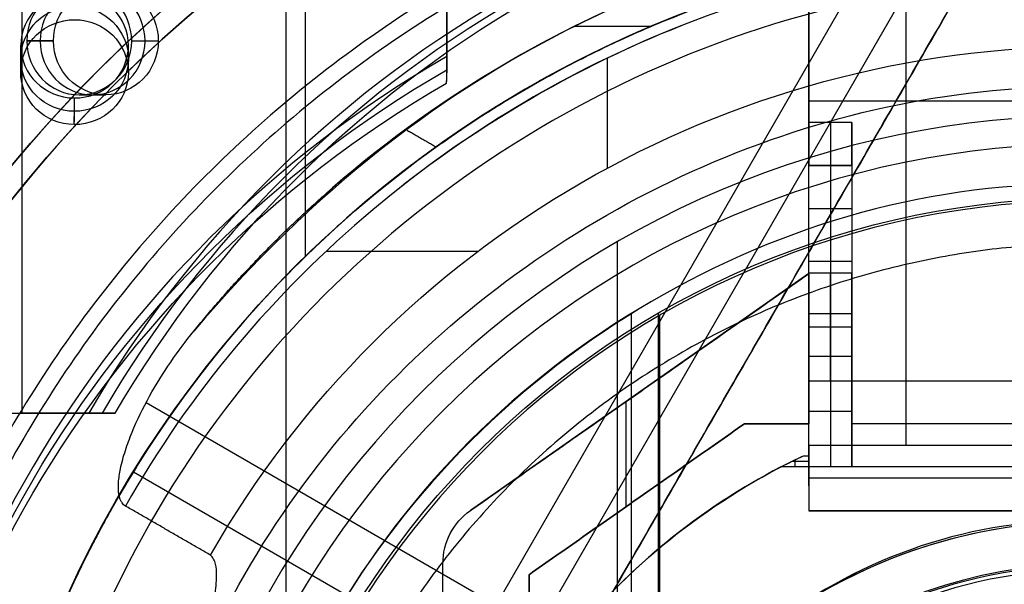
# Model space of a CAD drawing. Header units: millimetres. Extents: x 947 to 2267, y -3648 to -2328.
# Tile 8 of 14: x 1557 to 1603, y -2966 to -2940. Entities that reach past the tile are written whole.
import ezdxf

# ---------------------------------------------------------------- set-up
doc = ezdxf.new("R2010")
doc.units = ezdxf.units.MM

msp = doc.modelspace()

# ---------------------------------------------------------------- linework, layer by layer
at = {"color": 7, "true_color": 0xffffff}
for p, q in [((1569.769, -2923.576, 17.559), (1569.769, -3052.771, 17.559)), ((1570.67, -2927.302, 60.059), (1570.67, -2950.904, 60.059)), ((1598.564, -2930.674, 233.019), (1598.564, -2959.674, 233.019)), ((1602.376, -2936.294, 48.208), (1564.614, -3001.699, 30.772)), ((1599.718, -2936.603, 43.552), (1564.617, -2997.401, 27.344)), ((1577.261, -2936.788, 49.168), (1577.24, -2942.366, 49.168)), ((1560.495, -3000.056, 34.059), (1596.846, -2937.095, 50.844)), ((1583.196, -2940.201, 39.059), (1586.762, -2940.201, 39.059)), ((1557.737, -2940.889, 46.541), (1558.974, -2940.889, 51.9)), ((1562.609, -2940.889, 45.416), (1563.846, -2940.889, 50.775)), ((1557.455, -2942.329, 51.338), (1557.459, -2941.092, 45.979)), ((1562.455, -2942.348, 51.338), (1562.459, -2941.111, 45.979)), ((1584.693, -2941.696, 34.059), (1584.693, -2946.8, 34.059)), ((1560.173, -2943.389, 45.979), (1561.41, -2943.389, 51.338)), ((1559.945, -2944.774, 50.775), (1559.948, -2943.993, 47.393)), ((1594.064, -2943.674, 230.019), (1604.064, -2943.674, 230.019)), ((1596.064, -2946.674, 221.019), (1594.064, -2946.674, 221.019)), ((1595.064, -2946.674, 228.019), (1595.064, -2946.674, 214.019)), ((1594.064, -2948.196, 233.019), (1594.064, -2948.196, 212.077)), ((1595.064, -2948.674, 212.019), (1595.064, -2953.559, 212.019)), ((1585.155, -2950.226, 77.059), (1585.155, -3026.121, 77.059)), ((1571.641, -2950.656, 34.059), (1578.697, -2950.656, 34.059)), ((1594.064, -2951.116, 212.019), (1596.064, -2951.116, 212.019)), ((1594.064, -2951.691, 231.519), (1578.344, -2962.695, 231.519)), ((1596.064, -2952.674, 230.019), (1596.064, -2952.674, 224.019)), ((1596.064, -2952.674, 220.019), (1596.064, -2952.674, 212.019)), ((1585.803, -2953.561, 23.059), (1585.803, -3022.787, 23.059)), ((1587.064, -2953.533, 171.559), (1587.064, -3022.815, 171.559)), ((1587.127, -2953.642, 172.559), (1587.127, -3022.706, 172.559)), ((1596.064, -2954.174, 224.519), (1594.064, -2954.174, 224.519)), ((1596.064, -2954.174, 219.519), (1594.064, -2954.174, 219.519)), ((1595.064, -2955.522, 210.402), (1595.064, -2960.674, 184.019)), ((1594.064, -2961.543, 208.519), (1594.064, -2955.89, 208.519)), ((1596.064, -2956.182, 207.019), (1596.064, -2958.674, 207.019)), ((1586.204, -2957.193, 233.019), (1586.204, -2957.193, 230.019)), ((1563.277, -2957.684, 35.13), (1583.339, -2969.266, 35.13)), ((1585.564, -2957.641, 230.019), (1585.564, -2962.524, 230.019)), ((1555.793, -2958.174, 49.168), (1561.371, -2958.174, 49.168)), ((1558.582, -2958.174, 46.346), (1558.582, -2958.174, 51.991)), ((1596.064, -2958.098, 197.21), (1594.064, -2958.098, 197.21)), ((1591.064, -2958.674, 231.519), (1581.064, -2965.674, 231.519)), ((1594.064, -2958.674, 231.519), (1591.064, -2958.674, 231.519)), ((1592.564, -2958.674, 230.019), (1592.564, -2958.674, 233.019)), ((1618.064, -2958.674, 207.019), (1596.064, -2958.674, 207.019)), ((1620.064, -2959.674, 231.519), (1594.064, -2959.674, 231.519)), ((1594.064, -2960.413, 187.019), (1593.268, -2960.413, 187.019)), ((1593.409, -2960.343, 187.823), (1593.409, -2960.674, 184.019)), ((1562.686, -2960.896, 42.142), (1581.8, -2971.932, 42.142)), ((1620.064, -2961.196, 212.519), (1594.064, -2961.196, 212.519)), ((1586.064, -2962.174, 230.019), (1586.064, -2962.174, 233.019)), ((1578.344, -2962.695, 233.019), (1578.344, -2962.695, 230.019)), ((1620.064, -2962.717, 192.519), (1594.064, -2962.717, 192.519)), ((1577.064, -3011.194, 231.519), (1577.064, -2965.153, 231.519)), ((1581.064, -2965.674, 231.519), (1581.064, -3010.674, 231.519))]:
    msp.add_line(p, q, dxfattribs=at)
for centre, radius, start, end in [((1607.064, -2988.174, 17.559), 74.591, 90, 270), ((1607.064, -2988.174, 61.309), 73.242, 90, 270), ((1607.064, -2988.174, 60.99), 71.211, 90, 270), ((1607.064, -2988.174, 18.434), 71.742, 112.5, 247.5), ((1607.064, -2988.174, 217.618), 65, 90, 270), ((1607.064, -2988.174, 217.618), 64, 90, 270), ((1607.064, -2988.174, 37.555), 53.582, 90, 133.7273), ((1607.064, -2988.174, 39.059), 53.582, 90, 126.3077), ((1607.064, -2988.174, 39.059), 52.091, 90, 125.5862), ((1607.064, -2988.174, 49.559), 52.091, 109.8895, 270), ((1607.064, -2988.174, 34.059), 51.591, 111.4877, 128.4966), ((1607.064, -2988.174, 77.059), 43.818, 90, 270), ((1607.064, -2988.174, 24.474), 42.506, 90, 270), ((1607.064, -2988.174, 172.559), 39.874, 90, 270), ((1607.064, -2988.174, 23.059), 40.628, 120, 150), ((1607.064, -2988.174, 40.622), 73.242, 154.03188, 247.25987), ((1607.064, -2988.174, 39.872), 70.942, 156.79882, 249.31133), ((1607.064, -2988.174, 187.019), 31, 116.4258, 140.732), ((1607.064, -2988.174, 184.019), 31, 117.4893, 140.732), ((1607.064, -2988.174, 80.194), 24.977, 90, 270), ((1607.064, -2988.174, 97.154), 24.977, 90, 270), ((1607.064, -2988.174, 116.167), 22.924, 90, 270), ((1607.064, -2988.174, 116.159), 22.746, 90, 270), ((1607.064, -2988.174, 184.019), 23, 3.7393, 144.0587)]:
    msp.add_arc(centre, radius, start, end, dxfattribs=at)
at = {"color": 7, "true_color": 0xffffff, "extrusion": (0, 0, -1)}
for centre, radius, start, end in [((-1607.064, -2988.174, -61.309), 70.942, 270, 90), ((-1607.064, -2988.174, -18.434), 70.942, 270, 90), ((-1607.064, -2988.174, -231.559), 65, 270, 90), ((-1607.064, -2988.174, -231.559), 64, 270, 90), ((-1607.064, -2988.174, -60.059), 52.091, 270, 90), ((-1607.064, -2988.174, -34.059), 47.035, 29.8455, 90), ((-1607.064, -2988.174, -171.559), 40, 270, 90), ((-1607.064, -2988.174, -190.019), 25, 32.6836, 176.5602), ((-1580.064, -2965.153, -233.019), 3, 0, 55.008), ((-1580.064, -2965.153, -230.019), 3, 0, 55.008), ((-1580.064, -2965.153, -231.519), 3, 0, 55.008)]:
    msp.add_arc(centre, radius, start, end, dxfattribs=at)
at = {"color": 7, "true_color": 0xffffff, "extrusion": (0.224951, -6.56419e-15, 0.97437)}
msp.add_arc((-2985.829, -1556.418, 395.763), 53.78, 300.9456, 59.0544, dxfattribs=at)
at = {"color": 7, "true_color": 0xffffff, "extrusion": (0.224951, 0, 0.97437)}
for centre, radius, start, end in [((-2985.829, -1556.418, 398.513), 53.78, 300.9456, 59.0544), ((-2940.889, -1509.843, 398.513), 2.5, 270, 90)]:
    msp.add_arc(centre, radius, start, end, dxfattribs=at)
at = {"color": 7, "true_color": 0xffffff, "extrusion": (-0.224951, -6.02296e-15, -0.97437)}
msp.add_arc((2985.829, -1556.418, -401.263), 53.78, 120.9456, 239.0544, dxfattribs=at)
at = {"color": 7, "true_color": 0xffffff, "extrusion": (0.224951, 1.67834e-21, 0.97437)}
msp.add_arc((-2940.889, -1509.843, 395.763), 2.5, 270, 90, dxfattribs=at)
at = {"color": 7, "true_color": 0xffffff, "extrusion": (-0.224951, 1.16546e-21, -0.97437)}
msp.add_arc((2940.889, -1509.843, -401.263), 2.5, 90, 270, dxfattribs=at)
at = {"color": 7, "true_color": 0xffffff, "extrusion": (-0.000864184, -0.224949, 0.97437)}
for centre, radius, start, end in [((1571.246, -2849.518, 705.051), 2.5, 90, 270), ((1571.246, -2849.518, 705.051), 2.5, 270, 90), ((1616.187, -2896.093, 705.051), 53.78, 120.9456, 239.0544)]:
    msp.add_arc(centre, radius, start, end, dxfattribs=at)
at = {"color": 7, "true_color": 0xffffff, "extrusion": (0.000864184, 0.224949, -0.97437)}
for centre, radius, start, end in [((-1571.246, -2849.518, -707.801), 2.5, 270, 90), ((-1571.246, -2849.518, -707.801), 2.5, 90, 270), ((-1571.246, -2849.518, -710.551), 2.5, 270, 90), ((-1571.246, -2849.518, -710.551), 2.5, 90, 270), ((-1616.187, -2896.093, -707.812), 53.78, 300.9456, 59.0544), ((-1616.187, -2896.093, -710.551), 53.78, 300.9456, 59.0544)]:
    msp.add_arc(centre, radius, start, end, dxfattribs=at)
at = {"color": 7, "true_color": 0xffffff, "extrusion": (0.224951, -2.55212e-27, 0.97437)}
msp.add_arc((-2940.889, -1509.843, 395.763), 2.5, 90, 270, dxfattribs=at)
at = {"color": 7, "true_color": 0xffffff, "extrusion": (0.224951, 4.54747e-13, 0.97437)}
msp.add_arc((-2940.889, -1509.843, 398.513), 2.5, 90, 270, dxfattribs=at)
at = {"color": 7, "true_color": 0xffffff, "extrusion": (-0.224951, 2.74195e-21, -0.97437)}
msp.add_arc((2940.889, -1509.843, -401.263), 2.5, 270, 90, dxfattribs=at)
at = {"color": 7, "true_color": 0xffffff, "extrusion": (1, 0, 0)}
for centre, radius, start, end in [((-2944.674, 228.019, 1594.064), 2, 90, 180), ((-2944.674, 228.019, 1595.064), 2, 90, 180), ((-2948.674, 214.019, 1594.064), 2, 270, 0), ((-2954.174, 222.019, 1594.064), 2.5, 0, 180), ((-2954.174, 222.019, 1594.064), 2.5, 180, 0), ((-2953.559, 210.019, 1594.064), 2, 90, 168.9506)]:
    msp.add_arc(centre, radius, start, end, dxfattribs=at)
at = {"color": 7, "true_color": 0xffffff, "extrusion": (-1, 0, 0)}
for centre, radius, start, end in [((2944.674, 228.019, -1596.064), 2, 0, 90), ((2948.674, 214.019, -1595.064), 2, 180, 270), ((2948.674, 214.019, -1596.064), 2, 180, 270), ((2954.174, 222.019, -1595.064), 2.5, 0, 180), ((2954.174, 222.019, -1595.064), 2.5, 180, 0), ((2954.174, 222.019, -1596.064), 2.5, 0, 180), ((2954.174, 222.019, -1596.064), 2.5, 180, 0), ((2953.559, 210.019, -1595.064), 2, 11.0494, 90), ((2953.559, 210.019, -1596.064), 2, 11.0494, 90)]:
    msp.add_arc(centre, radius, start, end, dxfattribs=at)
at = {"color": 7, "true_color": 0xffffff, "extrusion": (0, 1, 0)}
msp.add_arc((-1557.302, 51.26, -2958.174), 1, 13, 103, dxfattribs=at)
at = {"color": 7, "true_color": 0xffffff, "extrusion": (-3.78754e-08, 3.09653e-08, -1)}
msp.add_arc((-1607.064, -2988.174, -190.019), 31, 39.268, 64.6792, dxfattribs=at)
at = {"color": 7, "true_color": 0xffffff}
for points, degree in [([(1557.527, -2958.174, 52.234), (1557.527, -2328.174, 52.234)], 1), ([(1607.064, -2914.931, 19.934), (1597.438, -2914.835, 19.934), (1578.324, -2918.79, 19.934), (1553.92, -2935.023, 19.934), (1537.637, -2959.418, 19.934), (1531.914, -2988.174, 19.934), (1537.637, -3016.929, 19.934), (1553.92, -3041.324, 19.934), (1578.324, -3057.558, 19.934), (1597.438, -3061.513, 19.934), (1607.064, -3061.416, 19.934)], 3), ([(1578.753, -2919.825, 16.251), (1569.818, -2923.557, 16.251), (1553.385, -2934.488, 16.251), (1536.938, -2959.129, 16.251), (1531.158, -2988.174, 16.251), (1536.938, -3017.219, 16.251), (1553.385, -3041.859, 16.251), (1569.818, -3052.791, 16.251), (1578.753, -3056.522, 16.251)], 3), ([(1579.609, -2921.892, 18.434), (1570.945, -2925.511, 18.434), (1555.009, -2936.112, 18.434), (1539.058, -2960.007, 18.434), (1533.453, -2988.174, 18.434), (1539.058, -3016.34, 18.434), (1555.009, -3040.236, 18.434), (1570.945, -3050.837, 18.434), (1579.609, -3054.455, 18.434)], 3), ([(1607.064, -2923.174, 203.676), (1598.521, -2923.088, 203.676), (1581.558, -2926.598, 203.676), (1559.901, -2941.005, 203.676), (1545.45, -2962.654, 203.676), (1540.371, -2988.174, 203.676), (1545.45, -3013.693, 203.676), (1559.901, -3035.343, 203.676), (1581.558, -3049.75, 203.676), (1598.521, -3053.259, 203.676), (1607.064, -3053.174, 203.676)], 3), ([(1607.064, -2924.174, 203.676), (1598.653, -2924.09, 203.676), (1581.951, -2927.545, 203.676), (1560.627, -2941.73, 203.676), (1546.398, -2963.047, 203.676), (1541.397, -2988.174, 203.676), (1546.398, -3013.301, 203.676), (1560.627, -3034.617, 203.676), (1581.951, -3048.802, 203.676), (1598.653, -3052.258, 203.676), (1607.064, -3052.174, 203.676)], 3), ([(1594.064, -2951.691, 233.019), (1594.064, -2933.674, 233.019)], 1), ([(1594.064, -2933.674, 230.019), (1594.064, -2944.674, 230.019)], 1), ([(1607.064, -2934.592, 36.051), (1598.649, -2934.76, 36.051), (1583.305, -2938.223, 36.051), (1570.937, -2947.94, 36.051), (1565.497, -2954.363, 36.051)], 3), ([(1563.63, -3003.403, 33.752), (1602.376, -2936.294, 51.642)], 1), ([(1602.376, -2936.294, 43.92), (1565.479, -3000.201, 26.884)], 1), ([(1607.064, -2936.583, 34.059), (1600.949, -2936.546, 34.059), (1588.913, -2938.768, 34.059), (1573.149, -2947.931, 34.059), (1565.299, -2957.223, 34.059), (1562.322, -2962.488, 34.059)], 3), ([(1577.259, -2937.284, 46.875), (1577.243, -2941.606, 45.877)], 1), ([(1607.064, -2937.969, 75.023), (1599.502, -2937.859, 75.023), (1584.562, -2941.448, 75.023), (1566.466, -2955.789, 75.023), (1556.448, -2976.625, 75.023), (1556.448, -2999.722, 75.023), (1566.466, -3020.558, 75.023), (1584.562, -3034.9, 75.023), (1599.502, -3038.488, 75.023), (1607.064, -3038.378, 75.023)], 3), ([(1577.238, -2942.843, 51.236), (1577.254, -2938.522, 52.234)], 1), ([(1558.974, -2940.889, 51.9), (1557.737, -2940.889, 46.541)], 1), ([(1562.609, -2940.889, 45.416), (1563.846, -2940.889, 50.775)], 1), ([(1577.238, -2942.843, 51.236), (1577.243, -2941.606, 45.877)], 1), ([(1565.208, -2971.213, 32.648), (1567.384, -2965.63, 32.648), (1574.141, -2955.587, 32.648), (1589.227, -2945.423, 32.648), (1601.072, -2942.932, 32.648), (1607.064, -2943.012, 32.648)], 3), ([(1559.945, -2944.774, 50.775), (1559.95, -2943.537, 45.416)], 1), ([(1575.337, -2944.995, 39.059), (1576.751, -2945.811, 39.059)], 1), ([(1596.064, -2944.674, 230.019), (1594.064, -2944.674, 230.019)], 1), ([(1596.064, -2944.674, 230.019), (1596.064, -2956.674, 230.019)], 1), ([(1594.064, -2946.674, 214.019), (1596.064, -2946.674, 214.019)], 1), ([(1594.064, -2946.674, 228.019), (1596.064, -2946.674, 228.019)], 1), ([(1594.064, -2946.674, 214.019), (1594.064, -2946.674, 228.019)], 1), ([(1596.064, -2946.674, 214.019), (1596.064, -2946.674, 228.019)], 1), ([(1607.064, -2947.545, 23.059), (1599.885, -2947.386, 23.059), (1592.864, -2949.402, 23.059), (1586.75, -2952.989, 23.059)], 3), ([(1594.064, -2953.559, 212.019), (1594.064, -2948.674, 212.019)], 1), ([(1594.064, -2948.674, 212.019), (1596.064, -2948.674, 212.019)], 1), ([(1596.064, -2948.674, 212.019), (1596.064, -2953.559, 212.019)], 1), ([(1578.344, -2962.695, 230.019), (1594.064, -2951.691, 230.019)], 1), ([(1578.344, -2962.695, 233.019), (1594.064, -2951.691, 233.019)], 1), ([(1596.064, -2951.674, 222.019), (1594.064, -2951.674, 222.019)], 1), ([(1594.064, -2951.691, 230.019), (1594.064, -2958.674, 230.019)], 1), ([(1594.064, -2951.691, 233.019), (1594.064, -2951.691, 230.019)], 1), ([(1586.75, -2952.989, 23.059), (1580.636, -2956.575, 23.059), (1570.222, -2966.892, 23.059), (1564.542, -2988.174, 23.059), (1570.222, -3009.456, 23.059), (1580.636, -3019.772, 23.059), (1586.75, -3023.359, 23.059)], 3), ([(1596.064, -2953.559, 212.019), (1594.064, -2953.559, 212.019)], 1), ([(1594.064, -2960.674, 184.019), (1594.064, -2955.522, 210.402)], 1), ([(1594.064, -2955.522, 210.402), (1596.064, -2955.522, 210.402)], 1), ([(1596.064, -2955.522, 210.402), (1596.064, -2960.674, 184.019)], 1), ([(1594.064, -2956.674, 222.019), (1596.064, -2956.674, 222.019)], 1), ([(1596.064, -2960.674, 184.019), (1596.064, -2956.674, 230.019)], 1), ([(1596.064, -2956.674, 230.019), (1618.064, -2956.674, 230.019)], 1), ([(1556.29, -2958.174, 46.875), (1560.611, -2958.174, 45.877)], 1), ([(1561.848, -2958.174, 51.236), (1557.527, -2958.174, 52.234)], 1), ([(1560.611, -2958.174, 45.877), (1561.848, -2958.174, 51.236)], 1), ([(1581.064, -2965.674, 230.019), (1591.064, -2958.674, 230.019)], 1), ([(1591.064, -2958.674, 233.019), (1581.064, -2965.674, 233.019)], 1), ([(1594.064, -2958.674, 233.019), (1591.064, -2958.674, 233.019)], 1), ([(1591.064, -2958.674, 233.019), (1591.064, -2958.674, 230.019)], 1), ([(1591.064, -2958.674, 230.019), (1594.064, -2958.674, 230.019)], 1), ([(1594.064, -2958.674, 230.019), (1594.064, -2958.674, 233.019)], 1), ([(1594.064, -2959.674, 233.019), (1594.064, -2958.674, 233.019)], 1), ([(1620.064, -2959.674, 230.019), (1594.064, -2959.674, 230.019)], 1), ([(1594.064, -2959.674, 230.019), (1594.064, -2962.717, 195.019)], 1), ([(1620.064, -2959.674, 233.019), (1594.064, -2959.674, 233.019)], 1), ([(1594.064, -2959.674, 233.019), (1594.064, -2959.674, 230.019)], 1), ([(1592.755, -2960.674, 184.019), (1592.928, -2960.584, 185.057), (1593.277, -2960.406, 187.095), (1593.629, -2960.236, 189.057), (1593.806, -2960.152, 190.019)], 3), ([(1593.806, -2960.152, 190.019), (1594.064, -2960.152, 190.019)], 1), ([(1594.064, -2960.152, 190.019), (1594.064, -2962.717, 190.019)], 1), ([(1594.064, -2960.674, 184.019), (1594.064, -2960.152, 190.019)], 1), ([(1594.064, -2960.674, 184.019), (1592.755, -2960.674, 184.019)], 1), ([(1596.064, -2960.674, 184.019), (1594.064, -2960.674, 184.019)], 1), ([(1618.064, -2960.674, 184.019), (1596.064, -2960.674, 184.019)], 1), ([(1566.268, -2964.766, 34.059), (1562.322, -2962.488, 34.059)], 1), ([(1578.344, -2962.695, 233.019), (1578.344, -2962.695, 230.019)], 1), ([(1594.064, -2962.717, 195.019), (1594.064, -2962.717, 190.019)], 1), ([(1594.064, -2962.717, 190.019), (1620.064, -2962.717, 190.019)], 1), ([(1620.064, -2962.717, 195.019), (1594.064, -2962.717, 195.019)], 1), ([(1607.064, -2963.197, 114.115), (1601.698, -2963.012, 114.115), (1591.448, -2966.681, 114.115), (1581.682, -2979.902, 114.115), (1581.682, -2996.446, 114.115), (1591.448, -3009.667, 114.115), (1601.698, -3013.335, 114.115), (1607.064, -3013.151, 114.115)], 3), ([(1577.064, -3011.194, 230.019), (1577.064, -2965.153, 230.019)], 1), ([(1577.064, -3011.194, 233.019), (1577.064, -2965.153, 233.019)], 1), ([(1577.064, -2965.153, 233.019), (1577.064, -2965.153, 230.019)], 1), ([(1581.064, -2965.674, 233.019), (1581.064, -2965.674, 230.019)], 1), ([(1581.064, -3010.674, 230.019), (1581.064, -2965.674, 230.019)], 1), ([(1581.064, -2965.674, 233.019), (1581.064, -3010.674, 233.019)], 1)]:
    msp.add_open_spline(points, degree=degree, dxfattribs=at)
for points, weights, knots in [([(1607.064, -2913.542, 17.261), (1532.432, -2913.542, 17.261), (1532.432, -2988.174, 17.261), (1532.432, -3062.806, 17.261), (1607.064, -3062.806, 17.261)], [1, 0.707106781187, 1, 0.707106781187, 1], [230.981899, 230.981899, 230.981899, 346.472848, 346.472848, 461.963797, 461.963797, 461.963797]), ([(1602.105, -2915.099, 55.849), (1563.154, -2917.743, 50.824), (1543.634, -2951.553, 41.811), (1523.242, -2986.872, 32.395), (1542.528, -3022.808, 27.436)], [0.861638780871, 0.819142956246, 1, 0.812581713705, 0.865016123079], [-162.369697, -162.369697, -162.369697, -82.939938, -82.939938, 0, 0, 0]), ([(1541.116, -3020.039, 20.105), (1524.249, -2985.129, 25.138), (1543.634, -2951.553, 34.089), (1564.173, -2915.978, 43.572), (1605.239, -2914.954, 48.517)], [0.861164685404, 0.820167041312, 1, 0.811482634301, 0.865639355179], [-162.420204, -162.420204, -162.420204, -83.533367, -83.533367, 0, 0, 0]), ([(1607.064, -2916.729, 60.565), (1535.619, -2916.729, 60.565), (1535.619, -2988.174, 60.565), (1535.619, -3059.618, 60.565), (1607.064, -3059.618, 60.565)], [1, 0.707106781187, 1, 0.707106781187, 1], [222.862872, 222.862872, 222.862872, 334.294308, 334.294308, 445.725744, 445.725744, 445.725744]), ([(1607.064, -2917.231, 48.273), (1566.105, -2917.231, 43.545), (1545.626, -2952.703, 34.089), (1525.71, -2987.198, 24.893), (1544.793, -3022.161, 20.105)], [0.868347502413, 0.807007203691, 1, 0.811314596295, 0.865736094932], [-164.264878, -164.264878, -164.264878, -80.998221, -80.998221, 0, 0, 0]), ([(1546.485, -3025.092, 27.436), (1524.582, -2989.152, 32.094), (1545.626, -2952.703, 41.811), (1565.692, -2917.948, 51.076), (1605.817, -2917.242, 55.849)], [0.871188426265, 0.802734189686, 1, 0.810165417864, 0.866408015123], [-167.14182, -167.14182, -167.14182, -81.6011, -81.6011, 0, 0, 0]), ([(1607.064, -2930.161, 183.326), (1549.051, -2930.161, 183.326), (1549.051, -2988.174, 183.326), (1549.051, -3046.187, 183.326), (1607.064, -3046.187, 183.326)], [0.894552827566, 0.632544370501, 0.894552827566, 0.632544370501, 0.894552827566], [0, 0, 0, 130, 130, 260, 260, 260]), ([(1607.064, -2930.912, 183.989), (1549.802, -2930.912, 183.989), (1549.802, -2988.174, 183.989), (1549.802, -3045.436, 183.989), (1607.064, -3045.436, 183.989)], [0.895143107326, 0.632961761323, 0.895143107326, 0.632961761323, 0.895143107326], [0, 0, 0, 128, 128, 256, 256, 256]), ([(1602.376, -2936.294, 51.642), (1575.463, -2938.726, 48.049), (1561.952, -2962.128, 41.811), (1558.932, -2967.358, 40.417), (1557.189, -2973.139, 39.059)], [0.859873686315, 0.823129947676, 1, 0.954182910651, 0.922700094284], [-67.380367, -67.380367, -67.380367, -12.386666, -12.386666, 0, 0, 0]), ([(1607.064, -2950.303, 4.276), (1569.193, -2950.303, 4.276), (1569.193, -2988.174, 4.276), (1569.193, -3026.045, 4.276), (1607.064, -3026.045, 4.276)], [0.989224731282, 0.699487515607, 0.989224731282, 0.699487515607, 0.989224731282], [0, 0, 0, 148.085002, 148.085002, 296.170004, 296.170004, 296.170004])]:
    msp.add_rational_spline(points, weights, degree=2, knots=knots, dxfattribs=at)
for points, weights in [([(1576.751, -2945.811, 39.059), (1588.269, -2937.569, 42.037), (1602.376, -2936.294, 43.92)], [0.881704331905, 0.840214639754, 0.859873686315]), ([(1565.497, -2954.363, 36.051), (1569.818, -2949.05, 37.612), (1575.337, -2944.995, 39.059)], [0.942997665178, 0.905531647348, 0.883759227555])]:
    msp.add_rational_spline(points, weights, degree=2, dxfattribs=at)
for points, knots in [([(1562.322, -2962.488, 34.059), (1562.293, -2962.471, 34.059), (1562.263, -2962.45, 34.06), (1562.209, -2962.4, 34.064), (1562.185, -2962.372, 34.067), (1562.138, -2962.306, 34.075), (1562.113, -2962.261, 34.081), (1562.073, -2962.168, 34.095), (1562.057, -2962.119, 34.103), (1562.017, -2961.972, 34.128), (1562.002, -2961.864, 34.147), (1561.989, -2961.643, 34.19), (1561.991, -2961.529, 34.213), (1562.012, -2961.188, 34.283), (1562.048, -2960.961, 34.333), (1562.148, -2960.472, 34.442), (1562.226, -2960.19, 34.508), (1562.408, -2959.624, 34.642), (1562.512, -2959.342, 34.71), (1562.859, -2958.497, 34.919), (1563.133, -2957.937, 35.063), (1563.74, -2956.843, 35.352), (1564.073, -2956.31, 35.497), (1564.769, -2955.293, 35.78), (1565.133, -2954.811, 35.919), (1565.497, -2954.363, 36.051)], [-9.36992, -9.36992, -9.36992, -9.36992, -9.263306, -9.263306, -9.156692, -9.156692, -9.006932, -9.006932, -8.857173, -8.857173, -8.517475, -8.517475, -8.177777, -8.177777, -7.49838, -7.49838, -6.561083, -6.561083, -5.623785, -5.623785, -3.74919, -3.74919, -1.874595, -1.874595, 0, 0, 0, 0]), ([(1565.208, -2971.213, 32.648), (1565.338, -2970.81, 32.744), (1565.467, -2970.403, 32.84), (1565.798, -2969.33, 33.093), (1565.996, -2968.664, 33.249), (1566.249, -2967.679, 33.475), (1566.327, -2967.353, 33.549), (1566.457, -2966.707, 33.693), (1566.51, -2966.387, 33.763), (1566.551, -2965.909, 33.864), (1566.56, -2965.734, 33.9), (1566.544, -2965.387, 33.967), (1566.521, -2965.215, 33.999), (1566.453, -2965.027, 34.029), (1566.436, -2964.988, 34.034), (1566.397, -2964.914, 34.045), (1566.374, -2964.879, 34.049), (1566.331, -2964.826, 34.055), (1566.309, -2964.802, 34.057), (1566.279, -2964.776, 34.059), (1566.273, -2964.771, 34.059), (1566.268, -2964.766, 34.059)], [-6.852821, -6.852821, -6.852821, -6.852821, -5.577224, -5.577224, -3.490452, -3.490452, -2.447066, -2.447066, -1.40368, -1.40368, -0.88351, -0.88351, -0.36334, -0.36334, -0.239778, -0.239778, -0.116216, -0.116216, -0.021907, -0.021907, 0, 0, 0, 0])]:
    msp.add_open_spline(points, degree=3, knots=knots, dxfattribs=at)

doc.saveas('drawing.dxf')
